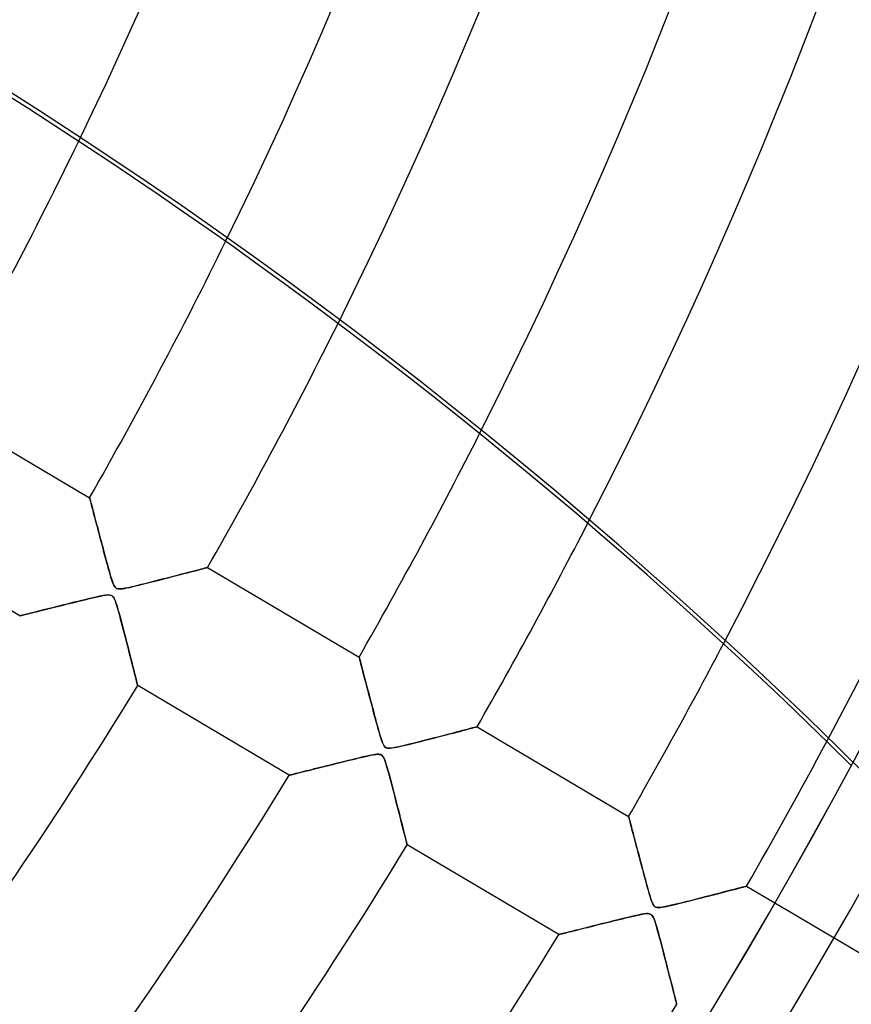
# Model space of a CAD drawing. Header units: millimetres. Extents: x -550 to 550, y -550 to 550.
# Tile 36 of 57: x 288 to 348, y -204 to -132. Entities that reach past the tile are written whole.
import ezdxf

# ---------------------------------------------------------------- set-up
doc = ezdxf.new("R2010")
doc.units = ezdxf.units.MM
doc.layers.add('HIDDEN', color=7, linetype='Continuous')
doc.layers.add('THICK', color=7, linetype='Continuous')

msp = doc.modelspace()

# ---------------------------------------------------------------- linework, layer by layer
at = {"layer": 'HIDDEN'}
for p, q in [((292.592, -167.229), (292.594, -167.238)), ((292.594, -167.238), (292.601, -167.263)), ((292.601, -167.263), (292.612, -167.304)), ((292.612, -167.304), (292.627, -167.36)), ((292.627, -167.36), (292.646, -167.432)), ((292.646, -167.432), (292.669, -167.519)), ((292.669, -167.519), (292.695, -167.618)), ((292.695, -167.618), (292.725, -167.73)), ((292.725, -167.73), (292.758, -167.854)), ((292.758, -167.854), (292.793, -167.988)), ((292.793, -167.988), (292.832, -168.133)), ((292.832, -168.133), (292.872, -168.286)), ((292.872, -168.286), (292.915, -168.448)), ((292.915, -168.448), (292.96, -168.618)), ((292.96, -168.618), (293.007, -168.794)), ((293.007, -168.794), (293.055, -168.977)), ((293.055, -168.977), (293.105, -169.165)), ((293.105, -169.165), (293.156, -169.359)), ((293.156, -169.359), (293.209, -169.557)), ((293.209, -169.557), (293.262, -169.76)), ((293.262, -169.76), (293.317, -169.967)), ((293.317, -169.967), (293.373, -170.177)), ((293.373, -170.177), (293.429, -170.391)), ((293.429, -170.391), (293.487, -170.608)), ((293.487, -170.608), (293.545, -170.828)), ((293.545, -170.828), (293.604, -171.05)), ((293.604, -171.05), (293.663, -171.274)), ((293.663, -171.274), (293.724, -171.5)), ((293.724, -171.5), (293.784, -171.727)), ((293.784, -171.727), (293.846, -171.954)), ((293.846, -171.954), (293.908, -172.182)), ((293.908, -172.182), (293.97, -172.41)), ((293.97, -172.41), (294.033, -172.636)), ((294.033, -172.636), (294.098, -172.861)), ((298.932, -172.899), (299.214, -172.826)), ((299.214, -172.826), (299.48, -172.757)), ((299.48, -172.757), (299.728, -172.692)), ((299.728, -172.692), (299.96, -172.631)), ((299.96, -172.631), (300.174, -172.575)), ((300.174, -172.575), (300.371, -172.524)), ((300.371, -172.524), (300.55, -172.477)), ((300.55, -172.477), (300.71, -172.435)), ((300.71, -172.435), (300.85, -172.398)), ((300.85, -172.398), (300.967, -172.367)), ((300.967, -172.367), (301.06, -172.343)), ((301.06, -172.343), (301.128, -172.325)), ((301.128, -172.325), (301.169, -172.314)), ((301.169, -172.314), (301.183, -172.31)), ((294.098, -172.861), (294.162, -173.075)), ((294.162, -173.075), (294.224, -173.268)), ((294.224, -173.268), (294.283, -173.434)), ((294.283, -173.434), (294.34, -173.57)), ((294.34, -173.57), (294.395, -173.673)), ((296.18, -173.599), (296.449, -173.533)), ((296.449, -173.533), (296.735, -173.462)), ((296.735, -173.462), (297.035, -173.386)), ((297.035, -173.386), (297.347, -173.307)), ((297.347, -173.307), (297.667, -173.225)), ((297.667, -173.225), (297.995, -173.141)), ((297.995, -173.141), (298.321, -173.057)), ((298.321, -173.057), (298.634, -172.976)), ((298.634, -172.976), (298.932, -172.899)), ((294.395, -173.673), (294.449, -173.748)), ((294.449, -173.748), (294.507, -173.802)), ((294.507, -173.802), (294.572, -173.839)), ((294.572, -173.839), (294.647, -173.862)), ((294.647, -173.862), (294.737, -173.872)), ((294.737, -173.872), (294.848, -173.87)), ((294.848, -173.87), (294.984, -173.856)), ((294.984, -173.856), (295.14, -173.831)), ((295.14, -173.831), (295.313, -173.798)), ((295.313, -173.798), (295.499, -173.759)), ((295.499, -173.759), (295.703, -173.713)), ((295.703, -173.713), (295.93, -173.659)), ((295.93, -173.659), (296.18, -173.599)), ((290.948, -174.98), (290.695, -175.042)), ((291.208, -174.915), (290.948, -174.98)), ((291.475, -174.849), (291.208, -174.915)), ((291.743, -174.783), (291.475, -174.849)), ((292.004, -174.718), (291.743, -174.783)), ((292.256, -174.657), (292.004, -174.718)), ((292.496, -174.599), (292.256, -174.657)), ((292.723, -174.545), (292.496, -174.599)), ((292.936, -174.495), (292.723, -174.545)), ((293.133, -174.45), (292.936, -174.495)), ((293.312, -174.411), (293.133, -174.45)), ((293.471, -174.378), (293.312, -174.411)), ((293.613, -174.352), (293.471, -174.378)), ((293.747, -174.33), (293.613, -174.352)), ((293.875, -174.316), (293.747, -174.33)), ((293.99, -174.312), (293.875, -174.316)), ((294.086, -174.32), (293.99, -174.312)), ((294.166, -174.342), (294.086, -174.32)), ((294.236, -174.38), (294.166, -174.342)), ((294.3, -174.438), (294.236, -174.38)), ((294.358, -174.521), (294.3, -174.438)), ((294.415, -174.63), (294.358, -174.521)), ((294.47, -174.764), (294.415, -174.63)), ((294.526, -174.925), (294.47, -174.764)), ((294.585, -175.111), (294.526, -174.925)), ((288.02, -175.708), (287.903, -175.737)), ((288.15, -175.676), (288.02, -175.708)), ((288.292, -175.641), (288.15, -175.676)), ((288.444, -175.603), (288.292, -175.641)), ((288.606, -175.563), (288.444, -175.603)), ((288.777, -175.52), (288.606, -175.563)), ((288.957, -175.475), (288.777, -175.52)), ((289.145, -175.429), (288.957, -175.475)), ((289.341, -175.38), (289.145, -175.429)), ((289.546, -175.329), (289.341, -175.38)), ((289.76, -175.275), (289.546, -175.329)), ((289.982, -175.22), (289.76, -175.275)), ((290.212, -175.163), (289.982, -175.22)), ((290.45, -175.103), (290.212, -175.163)), ((290.695, -175.042), (290.45, -175.103)), ((294.648, -175.323), (294.585, -175.111)), ((294.715, -175.559), (294.648, -175.323)), ((294.784, -175.811), (294.715, -175.559)), ((287.51, -175.835), (287.502, -175.837)), ((287.536, -175.828), (287.51, -175.835)), ((287.578, -175.818), (287.536, -175.828)), ((287.636, -175.803), (287.578, -175.818)), ((287.71, -175.785), (287.636, -175.803)), ((287.8, -175.763), (287.71, -175.785)), ((287.903, -175.737), (287.8, -175.763)), ((294.854, -176.071), (294.784, -175.811)), ((294.924, -176.335), (294.854, -176.071)), ((294.995, -176.603), (294.924, -176.335)), ((295.066, -176.875), (294.995, -176.603)), ((295.137, -177.148), (295.066, -176.875)), ((295.207, -177.422), (295.137, -177.148)), ((295.278, -177.697), (295.207, -177.422)), ((295.348, -177.97), (295.278, -177.697)), ((295.417, -178.24), (295.348, -177.97)), ((295.485, -178.506), (295.417, -178.24)), ((295.551, -178.765), (295.485, -178.506)), ((295.614, -179.017), (295.551, -178.765)), ((295.676, -179.26), (295.614, -179.017)), ((295.734, -179.492), (295.676, -179.26)), ((312.219, -178.837), (312.221, -178.844)), ((312.221, -178.844), (312.226, -178.865)), ((312.226, -178.865), (312.236, -178.9)), ((312.236, -178.9), (312.249, -178.949)), ((312.249, -178.949), (312.265, -179.012)), ((312.265, -179.012), (312.286, -179.088)), ((312.286, -179.088), (312.309, -179.177)), ((312.309, -179.177), (312.336, -179.277)), ((312.336, -179.277), (312.365, -179.388)), ((295.79, -179.712), (295.734, -179.492)), ((295.842, -179.919), (295.79, -179.712)), ((295.891, -180.112), (295.842, -179.919)), ((312.365, -179.388), (312.397, -179.51)), ((312.397, -179.51), (312.432, -179.642)), ((312.432, -179.642), (312.47, -179.784)), ((312.47, -179.784), (312.509, -179.934)), ((312.509, -179.934), (312.551, -180.092)), ((295.935, -180.288), (295.891, -180.112)), ((295.975, -180.446), (295.935, -180.288)), ((296.009, -180.585), (295.975, -180.446)), ((296.039, -180.702), (296.009, -180.585)), ((296.062, -180.795), (296.039, -180.702)), ((312.551, -180.092), (312.595, -180.258)), ((312.595, -180.258), (312.641, -180.431)), ((312.641, -180.431), (312.688, -180.61)), ((312.688, -180.61), (312.737, -180.794)), ((296.079, -180.862), (296.062, -180.795)), ((296.089, -180.904), (296.079, -180.862)), ((296.093, -180.918), (296.089, -180.904)), ((312.737, -180.794), (312.787, -180.985)), ((312.787, -180.985), (312.839, -181.18)), ((312.839, -181.18), (312.892, -181.38)), ((312.892, -181.38), (312.946, -181.585)), ((312.946, -181.585), (313.001, -181.793)), ((313.001, -181.793), (313.057, -182.006)), ((313.057, -182.006), (313.114, -182.222)), ((313.114, -182.222), (313.172, -182.441)), ((313.172, -182.441), (313.231, -182.662)), ((313.231, -182.662), (313.29, -182.887)), ((313.29, -182.887), (313.351, -183.113)), ((313.351, -183.113), (313.412, -183.341)), ((313.412, -183.341), (313.473, -183.57)), ((313.473, -183.57), (313.536, -183.8)), ((313.536, -183.8), (313.599, -184.032)), ((313.599, -184.032), (313.664, -184.263)), ((313.664, -184.263), (313.73, -184.493)), ((319.082, -184.37), (319.324, -184.307)), ((319.324, -184.307), (319.551, -184.247)), ((319.551, -184.247), (319.765, -184.191)), ((319.765, -184.191), (319.964, -184.139)), ((319.964, -184.139), (320.147, -184.091)), ((320.147, -184.091), (320.312, -184.048)), ((320.312, -184.048), (320.457, -184.01)), ((320.457, -184.01), (320.58, -183.978)), ((320.58, -183.978), (320.679, -183.952)), ((320.679, -183.952), (320.751, -183.933)), ((320.751, -183.933), (320.795, -183.921)), ((320.795, -183.921), (320.81, -183.918)), ((313.73, -184.493), (313.797, -184.714)), ((313.797, -184.714), (313.862, -184.914)), ((313.862, -184.914), (313.925, -185.084)), ((316.407, -185.056), (316.712, -184.979)), ((316.712, -184.979), (317.029, -184.899)), ((317.029, -184.899), (317.354, -184.816)), ((317.354, -184.816), (317.672, -184.734)), ((317.672, -184.734), (317.979, -184.655)), ((317.979, -184.655), (318.274, -184.579)), ((318.274, -184.579), (318.557, -184.506)), ((318.557, -184.506), (318.826, -184.436)), ((318.826, -184.436), (319.082, -184.37)), ((313.925, -185.084), (313.986, -185.22)), ((313.986, -185.22), (314.046, -185.319)), ((314.046, -185.319), (314.109, -185.39)), ((314.109, -185.39), (314.18, -185.438)), ((314.18, -185.438), (314.266, -185.466)), ((314.266, -185.466), (314.368, -185.478)), ((314.368, -185.478), (314.486, -185.475)), ((314.486, -185.475), (314.622, -185.46)), ((314.622, -185.46), (314.779, -185.435)), ((314.779, -185.435), (314.955, -185.401)), ((314.955, -185.401), (315.149, -185.359)), ((315.149, -185.359), (315.36, -185.311)), ((315.36, -185.311), (315.591, -185.257)), ((315.591, -185.257), (315.844, -185.196)), ((315.844, -185.196), (316.117, -185.129)), ((316.117, -185.129), (316.407, -185.056)), ((311.149, -186.443), (310.877, -186.511)), ((311.419, -186.376), (311.149, -186.443)), ((311.68, -186.312), (311.419, -186.376)), ((311.93, -186.251), (311.68, -186.312)), ((312.168, -186.194), (311.93, -186.251)), ((312.392, -186.14), (312.168, -186.194)), ((312.6, -186.092), (312.392, -186.14)), ((312.792, -186.048), (312.6, -186.092)), ((312.966, -186.011), (312.792, -186.048)), ((313.121, -185.979), (312.966, -186.011)), ((313.259, -185.954), (313.121, -185.979)), ((313.389, -185.934), (313.259, -185.954)), ((313.511, -185.921), (313.389, -185.934)), ((313.62, -185.918), (313.511, -185.921)), ((313.712, -185.926), (313.62, -185.918)), ((313.788, -185.946), (313.712, -185.926)), ((313.853, -185.98), (313.788, -185.946)), ((313.911, -186.03), (313.853, -185.98)), ((313.965, -186.097), (313.911, -186.03)), ((314.02, -186.194), (313.965, -186.097)), ((314.083, -186.341), (314.02, -186.194)), ((314.159, -186.556), (314.083, -186.341)), ((308.196, -187.179), (308.028, -187.221)), ((308.373, -187.135), (308.196, -187.179)), ((308.559, -187.088), (308.373, -187.135)), ((308.754, -187.04), (308.559, -187.088)), ((308.957, -186.989), (308.754, -187.04)), ((309.169, -186.936), (308.957, -186.989)), ((309.39, -186.881), (309.169, -186.936)), ((309.619, -186.824), (309.39, -186.881)), ((309.856, -186.765), (309.619, -186.824)), ((310.101, -186.704), (309.856, -186.765)), ((310.353, -186.641), (310.101, -186.704)), ((310.612, -186.577), (310.353, -186.641)), ((310.877, -186.511), (310.612, -186.577)), ((314.243, -186.827), (314.159, -186.556)), ((314.333, -187.142), (314.243, -186.827)), ((314.428, -187.488), (314.333, -187.142)), ((307.139, -187.442), (307.128, -187.444)), ((307.169, -187.434), (307.139, -187.442)), ((307.219, -187.422), (307.169, -187.434)), ((307.287, -187.405), (307.219, -187.422)), ((307.373, -187.384), (307.287, -187.405)), ((307.475, -187.358), (307.373, -187.384)), ((307.593, -187.329), (307.475, -187.358)), ((307.726, -187.296), (307.593, -187.329)), ((307.871, -187.26), (307.726, -187.296)), ((308.028, -187.221), (307.871, -187.26)), ((314.524, -187.844), (314.428, -187.488)), ((314.619, -188.207), (314.524, -187.844)), ((314.715, -188.573), (314.619, -188.207)), ((314.81, -188.94), (314.715, -188.573)), ((314.904, -189.306), (314.81, -188.94)), ((314.997, -189.668), (314.904, -189.306)), ((315.088, -190.023), (314.997, -189.668)), ((315.175, -190.367), (315.088, -190.023)), ((315.258, -190.695), (315.175, -190.367)), ((315.337, -191.005), (315.258, -190.695)), ((331.846, -190.444), (331.847, -190.451)), ((331.847, -190.451), (331.853, -190.472)), ((331.853, -190.472), (331.862, -190.506)), ((331.862, -190.506), (331.875, -190.554)), ((331.875, -190.554), (331.891, -190.616)), ((331.891, -190.616), (331.911, -190.69)), ((331.911, -190.69), (331.934, -190.777)), ((331.934, -190.777), (331.96, -190.875)), ((315.41, -191.296), (315.337, -191.005)), ((315.478, -191.562), (315.41, -191.296)), ((331.96, -190.875), (331.988, -190.984)), ((331.988, -190.984), (332.02, -191.103)), ((332.02, -191.103), (332.054, -191.232)), ((332.054, -191.232), (332.091, -191.371)), ((332.091, -191.371), (332.129, -191.517)), ((315.538, -191.803), (315.478, -191.562)), ((315.591, -192.015), (315.538, -191.803)), ((315.636, -192.193), (315.591, -192.015)), ((315.672, -192.337), (315.636, -192.193)), ((332.129, -191.517), (332.17, -191.672)), ((332.17, -191.672), (332.213, -191.834)), ((332.213, -191.834), (332.258, -192.003)), ((332.258, -192.003), (332.304, -192.178)), ((332.304, -192.178), (332.352, -192.359)), ((315.698, -192.441), (315.672, -192.337)), ((315.714, -192.504), (315.698, -192.441)), ((315.719, -192.525), (315.714, -192.504)), ((332.352, -192.359), (332.401, -192.545)), ((332.401, -192.545), (332.451, -192.736)), ((332.451, -192.736), (332.503, -192.932)), ((332.503, -192.932), (332.555, -193.132)), ((332.555, -193.132), (332.609, -193.336)), ((332.609, -193.336), (332.664, -193.543)), ((332.664, -193.543), (332.72, -193.755)), ((332.72, -193.755), (332.776, -193.969)), ((332.776, -193.969), (332.834, -194.186)), ((332.834, -194.186), (332.892, -194.405)), ((332.892, -194.405), (332.951, -194.626)), ((332.951, -194.626), (333.011, -194.85)), ((333.011, -194.85), (333.071, -195.074)), ((333.071, -195.074), (333.132, -195.3)), ((333.132, -195.3), (333.194, -195.526)), ((333.194, -195.526), (333.256, -195.753)), ((333.256, -195.753), (333.32, -195.98)), ((339.319, -195.817), (339.531, -195.762)), ((339.531, -195.762), (339.726, -195.711)), ((339.726, -195.711), (339.903, -195.665)), ((339.903, -195.665), (340.058, -195.624)), ((340.058, -195.624), (340.19, -195.589)), ((340.19, -195.589), (340.296, -195.562)), ((340.296, -195.562), (340.373, -195.541)), ((340.373, -195.541), (340.421, -195.529)), ((340.421, -195.529), (340.437, -195.525)), ((333.32, -195.98), (333.386, -196.203)), ((333.386, -196.203), (333.451, -196.412)), ((333.451, -196.412), (333.514, -196.596)), ((336.408, -196.568), (336.742, -196.483)), ((336.742, -196.483), (337.08, -196.396)), ((337.08, -196.396), (337.409, -196.312)), ((337.409, -196.312), (337.725, -196.231)), ((337.725, -196.231), (338.027, -196.153)), ((338.027, -196.153), (338.315, -196.078)), ((338.315, -196.078), (338.589, -196.007)), ((338.589, -196.007), (338.848, -195.94)), ((338.848, -195.94), (339.091, -195.877)), ((339.091, -195.877), (339.319, -195.817)), ((333.514, -196.596), (333.575, -196.75)), ((333.575, -196.75), (333.635, -196.869)), ((333.635, -196.869), (333.694, -196.955)), ((333.694, -196.955), (333.758, -197.016)), ((333.758, -197.016), (333.832, -197.056)), ((333.832, -197.056), (333.921, -197.078)), ((333.921, -197.078), (334.026, -197.085)), ((334.026, -197.085), (334.145, -197.079)), ((334.145, -197.079), (334.281, -197.061)), ((334.281, -197.061), (334.438, -197.035)), ((334.438, -197.035), (334.613, -197)), ((334.613, -197), (334.805, -196.959)), ((334.805, -196.959), (335.013, -196.911)), ((335.013, -196.911), (335.246, -196.856)), ((335.246, -196.856), (335.505, -196.793)), ((335.505, -196.793), (335.787, -196.724)), ((335.787, -196.724), (336.089, -196.648)), ((336.089, -196.648), (336.408, -196.568)), ((342.502, -196.746), (351.472, -202.051)), ((331.324, -197.914), (331.082, -197.973)), ((331.557, -197.857), (331.324, -197.914)), ((331.778, -197.803), (331.557, -197.857)), ((331.988, -197.753), (331.778, -197.803)), ((332.185, -197.707), (331.988, -197.753)), ((332.368, -197.665), (332.185, -197.707)), ((332.535, -197.629), (332.368, -197.665)), ((332.686, -197.597), (332.535, -197.629)), ((332.82, -197.572), (332.686, -197.597)), ((332.944, -197.55), (332.82, -197.572)), ((333.064, -197.534), (332.944, -197.55)), ((333.174, -197.525), (333.064, -197.534)), ((333.272, -197.525), (333.174, -197.525)), ((333.354, -197.535), (333.272, -197.525)), ((333.423, -197.556), (333.354, -197.535)), ((333.483, -197.589), (333.423, -197.556)), ((333.538, -197.637), (333.483, -197.589)), ((333.588, -197.701), (333.538, -197.637)), ((333.639, -197.79), (333.588, -197.701)), ((333.699, -197.923), (333.639, -197.79)), ((333.77, -198.118), (333.699, -197.923)), ((328.368, -198.649), (328.187, -198.695)), ((328.556, -198.602), (328.368, -198.649)), ((328.753, -198.553), (328.556, -198.602)), ((328.957, -198.502), (328.753, -198.553)), ((329.168, -198.45), (328.957, -198.502)), ((329.387, -198.395), (329.168, -198.45)), ((329.612, -198.339), (329.387, -198.395)), ((329.844, -198.281), (329.612, -198.339)), ((330.083, -198.221), (329.844, -198.281)), ((330.327, -198.161), (330.083, -198.221)), ((330.577, -198.098), (330.327, -198.161)), ((330.831, -198.035), (330.577, -198.098)), ((331.082, -197.973), (330.831, -198.035)), ((333.849, -198.37), (333.77, -198.118)), ((333.935, -198.663), (333.849, -198.37)), ((334.025, -198.991), (333.935, -198.663)), ((326.764, -199.049), (326.755, -199.051)), ((326.79, -199.043), (326.764, -199.049)), ((326.833, -199.032), (326.79, -199.043)), ((326.892, -199.017), (326.833, -199.032)), ((326.966, -198.999), (326.892, -199.017)), ((327.055, -198.977), (326.966, -198.999)), ((327.158, -198.951), (327.055, -198.977)), ((327.274, -198.922), (327.158, -198.951)), ((327.402, -198.89), (327.274, -198.922)), ((327.541, -198.856), (327.402, -198.89)), ((327.689, -198.819), (327.541, -198.856)), ((327.847, -198.779), (327.689, -198.819)), ((328.013, -198.738), (327.847, -198.779)), ((328.187, -198.695), (328.013, -198.738)), ((334.118, -199.333), (334.025, -198.991)), ((334.21, -199.681), (334.118, -199.333)), ((334.302, -200.033), (334.21, -199.681)), ((334.394, -200.387), (334.302, -200.033)), ((334.485, -200.74), (334.394, -200.387)), ((334.576, -201.091), (334.485, -200.74)), ((334.664, -201.437), (334.576, -201.091)), ((334.75, -201.774), (334.664, -201.437)), ((334.833, -202.099), (334.75, -201.774)), ((334.912, -202.409), (334.833, -202.099)), ((334.986, -202.703), (334.912, -202.409)), ((335.055, -202.976), (334.986, -202.703)), ((335.118, -203.228), (335.055, -202.976)), ((335.176, -203.454), (335.118, -203.228)), ((335.226, -203.653), (335.176, -203.454)), ((335.268, -203.821), (335.226, -203.653)), ((335.302, -203.956), (335.268, -203.821)), ((335.326, -204.053), (335.302, -203.956)), ((335.341, -204.112), (335.326, -204.053)), ((335.346, -204.132), (335.341, -204.112))]:
    msp.add_line(p, q, dxfattribs=at)
for radius, start in [(506, 180.00002), (400, 179.99998), (395, 179.99998), (314.21, 334.38122), (324.19, 334.16826), (337.01, 333.84396), (346.99, 333.55519), (359.81, 333.14146), (369.79, 332.7884), (382.61, 332.29772), (392.59, 331.88851), (456, 180.00002), (451, 180.00002)]:
    msp.add_arc((0, 0), radius, start, 0, dxfattribs=at)
msp.add_ellipse((91.338, -440.982), major_axis=(-355.654, 81.176), ratio=0.987688, start_param=-2.280953, end_param=-1.73342, dxfattribs=at)
at = {"layer": 'THICK'}
for p, q in [((281.556, -160.703), (292.592, -167.229)), ((292.594, -167.238), (292.592, -167.229)), ((292.601, -167.264), (292.594, -167.238)), ((292.612, -167.306), (292.601, -167.264)), ((292.628, -167.364), (292.612, -167.306)), ((292.647, -167.437), (292.628, -167.364)), ((292.671, -167.526), (292.647, -167.437)), ((292.698, -167.63), (292.671, -167.526)), ((292.729, -167.746), (292.698, -167.63)), ((292.763, -167.875), (292.729, -167.746)), ((292.801, -168.016), (292.763, -167.875)), ((292.841, -168.168), (292.801, -168.016)), ((292.884, -168.329), (292.841, -168.168)), ((292.929, -168.5), (292.884, -168.329)), ((292.976, -168.679), (292.929, -168.5)), ((293.026, -168.866), (292.976, -168.679)), ((293.078, -169.062), (293.026, -168.866)), ((293.132, -169.266), (293.078, -169.062)), ((293.188, -169.479), (293.132, -169.266)), ((287.502, -175.837), (276.466, -169.31)), ((293.246, -169.7), (293.188, -169.479)), ((293.307, -169.93), (293.246, -169.7)), ((293.37, -170.167), (293.307, -169.93)), ((293.434, -170.411), (293.37, -170.167)), ((293.501, -170.663), (293.434, -170.411)), ((293.57, -170.921), (293.501, -170.663)), ((293.64, -171.187), (293.57, -170.921)), ((293.711, -171.454), (293.64, -171.187)), ((293.781, -171.714), (293.711, -171.454)), ((293.848, -171.964), (293.781, -171.714)), ((293.913, -172.202), (293.848, -171.964)), ((293.975, -172.428), (293.913, -172.202)), ((294.034, -172.638), (293.975, -172.428)), ((294.089, -172.832), (294.034, -172.638)), ((294.141, -173.008), (294.089, -172.832)), ((299.287, -172.807), (299.036, -172.872)), ((299.529, -172.744), (299.287, -172.807)), ((299.761, -172.683), (299.529, -172.744)), ((299.981, -172.626), (299.761, -172.683)), ((300.187, -172.572), (299.981, -172.626)), ((300.379, -172.521), (300.187, -172.572)), ((300.555, -172.475), (300.379, -172.521)), ((300.713, -172.434), (300.555, -172.475)), ((300.851, -172.398), (300.713, -172.434)), ((300.968, -172.367), (300.851, -172.398)), ((301.061, -172.342), (300.968, -172.367)), ((301.128, -172.325), (301.061, -172.342)), ((301.169, -172.314), (301.128, -172.325)), ((301.183, -172.31), (301.169, -172.314)), ((301.183, -172.31), (312.219, -178.837)), ((294.189, -173.164), (294.141, -173.008)), ((294.234, -173.3), (294.189, -173.164)), ((294.28, -173.428), (294.234, -173.3)), ((294.329, -173.547), (294.28, -173.428)), ((294.381, -173.65), (294.329, -173.547)), ((296.339, -173.56), (296.078, -173.624)), ((296.605, -173.494), (296.339, -173.56)), ((296.874, -173.427), (296.605, -173.494)), ((297.146, -173.358), (296.874, -173.427)), ((297.419, -173.289), (297.146, -173.358)), ((297.693, -173.219), (297.419, -173.289)), ((297.968, -173.148), (297.693, -173.219)), ((298.241, -173.078), (297.968, -173.148)), ((298.511, -173.008), (298.241, -173.078)), ((298.777, -172.939), (298.511, -173.008)), ((299.036, -172.872), (298.777, -172.939)), ((294.435, -173.731), (294.381, -173.65)), ((294.492, -173.79), (294.435, -173.731)), ((294.56, -173.833), (294.492, -173.79)), ((294.641, -173.86), (294.56, -173.833)), ((294.742, -173.872), (294.641, -173.86)), ((294.864, -173.869), (294.742, -173.872)), ((295.009, -173.853), (294.864, -173.869)), ((295.177, -173.825), (295.009, -173.853)), ((295.368, -173.787), (295.177, -173.825)), ((295.585, -173.739), (295.368, -173.787)), ((295.823, -173.685), (295.585, -173.739)), ((296.078, -173.624), (295.823, -173.685)), ((290.675, -175.047), (290.893, -174.993)), ((290.893, -174.993), (291.114, -174.938)), ((291.114, -174.938), (291.337, -174.883)), ((291.337, -174.883), (291.562, -174.827)), ((291.562, -174.827), (291.789, -174.771)), ((291.789, -174.771), (292.017, -174.715)), ((292.017, -174.715), (292.246, -174.659)), ((292.246, -174.659), (292.476, -174.604)), ((292.476, -174.604), (292.705, -174.549)), ((292.705, -174.549), (292.934, -174.495)), ((292.934, -174.495), (293.161, -174.443)), ((293.161, -174.443), (293.38, -174.396)), ((293.38, -174.396), (293.58, -174.357)), ((293.58, -174.357), (293.754, -174.33)), ((293.754, -174.33), (293.9, -174.314)), ((293.9, -174.314), (294.016, -174.312)), ((294.016, -174.312), (294.108, -174.324)), ((294.108, -174.324), (294.183, -174.348)), ((294.183, -174.348), (294.247, -174.388)), ((294.247, -174.388), (294.304, -174.442)), ((294.304, -174.442), (294.356, -174.516)), ((294.356, -174.516), (294.408, -174.615)), ((294.408, -174.615), (294.461, -174.741)), ((294.461, -174.741), (294.514, -174.889)), ((294.514, -174.889), (294.568, -175.057)), ((287.892, -175.74), (288.004, -175.712)), ((288.004, -175.712), (288.128, -175.681)), ((288.128, -175.681), (288.263, -175.648)), ((288.263, -175.648), (288.408, -175.612)), ((288.408, -175.612), (288.563, -175.573)), ((288.563, -175.573), (288.725, -175.533)), ((288.725, -175.533), (288.895, -175.491)), ((288.895, -175.491), (289.072, -175.447)), ((289.072, -175.447), (289.256, -175.401)), ((289.256, -175.401), (289.445, -175.354)), ((289.445, -175.354), (289.639, -175.306)), ((289.639, -175.306), (289.838, -175.256)), ((289.838, -175.256), (290.042, -175.205)), ((290.042, -175.205), (290.249, -175.153)), ((290.249, -175.153), (290.461, -175.101)), ((290.461, -175.101), (290.675, -175.047)), ((294.568, -175.057), (294.624, -175.239)), ((294.624, -175.239), (294.682, -175.44)), ((294.682, -175.44), (294.744, -175.665)), ((294.744, -175.665), (294.812, -175.913)), ((287.502, -175.837), (287.51, -175.835)), ((287.51, -175.835), (287.535, -175.829)), ((287.535, -175.829), (287.576, -175.818)), ((287.576, -175.818), (287.633, -175.804)), ((287.633, -175.804), (287.705, -175.786)), ((287.705, -175.786), (287.792, -175.765)), ((287.792, -175.765), (287.892, -175.74)), ((294.812, -175.913), (294.884, -176.18)), ((294.884, -176.18), (294.959, -176.465)), ((294.959, -176.465), (295.037, -176.765)), ((295.037, -176.765), (295.118, -177.076)), ((295.118, -177.076), (295.201, -177.396)), ((295.201, -177.396), (295.285, -177.723)), ((295.285, -177.723), (295.368, -178.05)), ((295.368, -178.05), (295.448, -178.363)), ((295.448, -178.363), (295.524, -178.661)), ((295.524, -178.661), (295.596, -178.944)), ((295.596, -178.944), (295.663, -179.21)), ((295.663, -179.21), (295.726, -179.459)), ((312.222, -178.847), (312.219, -178.837)), ((312.23, -178.877), (312.222, -178.847)), ((312.243, -178.927), (312.23, -178.877)), ((312.261, -178.995), (312.243, -178.927)), ((312.283, -179.08), (312.261, -178.995)), ((312.31, -179.182), (312.283, -179.08)), ((312.342, -179.3), (312.31, -179.182)), ((312.377, -179.432), (312.342, -179.3)), ((295.726, -179.459), (295.785, -179.691)), ((295.785, -179.691), (295.839, -179.905)), ((295.839, -179.905), (295.888, -180.103)), ((312.415, -179.576), (312.377, -179.432)), ((312.456, -179.733), (312.415, -179.576)), ((312.5, -179.9), (312.456, -179.733)), ((312.547, -180.076), (312.5, -179.9)), ((295.888, -180.103), (295.934, -180.283)), ((295.934, -180.283), (295.974, -180.444)), ((295.974, -180.444), (296.009, -180.584)), ((296.009, -180.584), (296.038, -180.701)), ((296.038, -180.701), (296.062, -180.795)), ((312.596, -180.262), (312.547, -180.076)), ((312.648, -180.456), (312.596, -180.262)), ((312.701, -180.659), (312.648, -180.456)), ((312.757, -180.87), (312.701, -180.659)), ((296.062, -180.795), (296.079, -180.863)), ((296.079, -180.863), (296.089, -180.904)), ((296.089, -180.904), (296.093, -180.918)), ((307.128, -187.444), (296.093, -180.918)), ((312.815, -181.09), (312.757, -180.87)), ((312.875, -181.318), (312.815, -181.09)), ((312.937, -181.554), (312.875, -181.318)), ((313.002, -181.798), (312.937, -181.554)), ((313.068, -182.049), (313.002, -181.798)), ((313.137, -182.307), (313.068, -182.049)), ((313.207, -182.572), (313.137, -182.307)), ((313.279, -182.842), (313.207, -182.572)), ((313.35, -183.111), (313.279, -182.842)), ((313.42, -183.371), (313.35, -183.111)), ((313.486, -183.619), (313.42, -183.371)), ((313.551, -183.855), (313.486, -183.619)), ((313.612, -184.077), (313.551, -183.855)), ((313.67, -184.283), (313.612, -184.077)), ((313.724, -184.473), (313.67, -184.283)), ((319.294, -184.314), (318.984, -184.395)), ((319.584, -184.239), (319.294, -184.314)), ((319.85, -184.169), (319.584, -184.239)), ((320.09, -184.106), (319.85, -184.169)), ((320.301, -184.051), (320.09, -184.106)), ((320.479, -184.004), (320.301, -184.051)), ((320.622, -183.967), (320.479, -184.004)), ((320.726, -183.94), (320.622, -183.967)), ((320.789, -183.923), (320.726, -183.94)), ((320.81, -183.918), (320.789, -183.923)), ((320.81, -183.918), (331.846, -190.444)), ((313.775, -184.643), (313.724, -184.473)), ((313.822, -184.794), (313.775, -184.643)), ((313.866, -184.927), (313.822, -184.794)), ((313.911, -185.05), (313.866, -184.927)), ((313.959, -185.164), (313.911, -185.05)), ((316.496, -185.034), (316.132, -185.125)), ((316.862, -184.941), (316.496, -185.034)), ((317.23, -184.848), (316.862, -184.941)), ((317.596, -184.754), (317.23, -184.848)), ((317.959, -184.661), (317.596, -184.754)), ((318.313, -184.569), (317.959, -184.661)), ((318.656, -184.48), (318.313, -184.569)), ((318.984, -184.395), (318.656, -184.48)), ((314.009, -185.261), (313.959, -185.164)), ((314.06, -185.338), (314.009, -185.261)), ((314.115, -185.394), (314.06, -185.338)), ((314.176, -185.435), (314.115, -185.394)), ((314.247, -185.462), (314.176, -185.435)), ((314.332, -185.477), (314.247, -185.462)), ((314.443, -185.478), (314.332, -185.477)), ((314.603, -185.463), (314.443, -185.478)), ((314.828, -185.426), (314.603, -185.463)), ((315.106, -185.369), (314.828, -185.426)), ((315.425, -185.296), (315.106, -185.369)), ((315.774, -185.213), (315.425, -185.296)), ((316.132, -185.125), (315.774, -185.213)), ((310.968, -186.488), (311.193, -186.432)), ((311.193, -186.432), (311.421, -186.376)), ((311.421, -186.376), (311.65, -186.32)), ((311.65, -186.32), (311.881, -186.263)), ((311.881, -186.263), (312.113, -186.207)), ((312.113, -186.207), (312.346, -186.151)), ((312.346, -186.151), (312.579, -186.097)), ((312.579, -186.097), (312.813, -186.044)), ((312.813, -186.044), (313.039, -185.995)), ((313.039, -185.995), (313.246, -185.956)), ((313.246, -185.956), (313.425, -185.93)), ((313.425, -185.93), (313.573, -185.918)), ((313.573, -185.918), (313.69, -185.923)), ((313.69, -185.923), (313.782, -185.944)), ((313.782, -185.944), (313.858, -185.983)), ((313.858, -185.983), (313.924, -186.044)), ((313.924, -186.044), (313.983, -186.128)), ((313.983, -186.128), (314.038, -186.233)), ((314.038, -186.233), (314.09, -186.359)), ((314.09, -186.359), (314.144, -186.509)), ((308.079, -187.208), (308.23, -187.17)), ((308.23, -187.17), (308.389, -187.131)), ((308.389, -187.131), (308.555, -187.089)), ((308.555, -187.089), (308.728, -187.046)), ((308.728, -187.046), (308.908, -187.001)), ((308.908, -187.001), (309.093, -186.955)), ((309.093, -186.955), (309.284, -186.907)), ((309.284, -186.907), (309.48, -186.858)), ((309.48, -186.858), (309.681, -186.808)), ((309.681, -186.808), (309.887, -186.757)), ((309.887, -186.757), (310.096, -186.705)), ((310.096, -186.705), (310.309, -186.652)), ((310.309, -186.652), (310.526, -186.598)), ((310.526, -186.598), (310.746, -186.543)), ((310.746, -186.543), (310.968, -186.488)), ((314.144, -186.509), (314.199, -186.68)), ((314.199, -186.68), (314.256, -186.87)), ((314.256, -186.87), (314.315, -187.077)), ((314.315, -187.077), (314.379, -187.306)), ((307.128, -187.444), (307.136, -187.442)), ((307.136, -187.442), (307.157, -187.437)), ((307.157, -187.437), (307.192, -187.428)), ((307.192, -187.428), (307.242, -187.416)), ((307.242, -187.416), (307.305, -187.4)), ((307.305, -187.4), (307.381, -187.382)), ((307.381, -187.382), (307.47, -187.359)), ((307.47, -187.359), (307.57, -187.334)), ((307.57, -187.334), (307.682, -187.307)), ((307.682, -187.307), (307.805, -187.276)), ((307.805, -187.276), (307.937, -187.243)), ((307.937, -187.243), (308.079, -187.208)), ((314.379, -187.306), (314.447, -187.558)), ((314.447, -187.558), (314.52, -187.829)), ((314.52, -187.829), (314.596, -188.118)), ((314.596, -188.118), (314.676, -188.422)), ((314.676, -188.422), (314.758, -188.739)), ((314.758, -188.739), (314.842, -189.063)), ((314.842, -189.063), (314.924, -189.382)), ((314.924, -189.382), (315.002, -189.689)), ((315.002, -189.689), (315.078, -189.984)), ((315.078, -189.984), (315.15, -190.267)), ((315.15, -190.267), (315.218, -190.537)), ((315.218, -190.537), (315.283, -190.793)), ((331.848, -190.453), (331.846, -190.444)), ((331.855, -190.479), (331.848, -190.453)), ((331.866, -190.522), (331.855, -190.479)), ((331.882, -190.58), (331.866, -190.522)), ((331.901, -190.654), (331.882, -190.58)), ((331.925, -190.743), (331.901, -190.654)), ((331.952, -190.846), (331.925, -190.743)), ((315.283, -190.793), (315.344, -191.035)), ((315.344, -191.035), (315.402, -191.263)), ((315.402, -191.263), (315.456, -191.477)), ((315.456, -191.477), (315.506, -191.677)), ((331.982, -190.961), (331.952, -190.846)), ((332.016, -191.088), (331.982, -190.961)), ((332.053, -191.227), (332.016, -191.088)), ((332.092, -191.375), (332.053, -191.227)), ((332.133, -191.532), (332.092, -191.375)), ((315.506, -191.677), (315.553, -191.86)), ((315.553, -191.86), (315.594, -192.026)), ((315.594, -192.026), (315.631, -192.171)), ((315.631, -192.171), (315.662, -192.294)), ((332.177, -191.697), (332.133, -191.532)), ((332.223, -191.87), (332.177, -191.697)), ((332.27, -192.051), (332.223, -191.87)), ((332.32, -192.239), (332.27, -192.051)), ((315.662, -192.294), (315.686, -192.393)), ((315.686, -192.393), (315.705, -192.466)), ((315.705, -192.466), (315.716, -192.51)), ((315.716, -192.51), (315.719, -192.525)), ((326.755, -199.051), (315.719, -192.525)), ((332.371, -192.434), (332.32, -192.239)), ((332.425, -192.638), (332.371, -192.434)), ((332.481, -192.849), (332.425, -192.638)), ((332.538, -193.066), (332.481, -192.849)), ((332.597, -193.291), (332.538, -193.066)), ((332.658, -193.522), (332.597, -193.291)), ((332.721, -193.76), (332.658, -193.522)), ((332.786, -194.003), (332.721, -193.76)), ((332.852, -194.253), (332.786, -194.003)), ((332.919, -194.506), (332.852, -194.253)), ((332.985, -194.755), (332.919, -194.506)), ((333.05, -194.996), (332.985, -194.755)), ((333.112, -195.227), (333.05, -194.996)), ((333.172, -195.447), (333.112, -195.227)), ((333.229, -195.655), (333.172, -195.447)), ((333.284, -195.85), (333.229, -195.655)), ((339.534, -195.761), (339.283, -195.826)), ((339.76, -195.702), (339.534, -195.761)), ((339.959, -195.65), (339.76, -195.702)), ((340.126, -195.606), (339.959, -195.65)), ((340.26, -195.571), (340.126, -195.606)), ((340.358, -195.545), (340.26, -195.571)), ((340.417, -195.53), (340.358, -195.545)), ((340.437, -195.525), (340.417, -195.53)), ((340.437, -195.525), (342.502, -196.746)), ((333.335, -196.03), (333.284, -195.85)), ((333.383, -196.195), (333.335, -196.03)), ((333.428, -196.342), (333.383, -196.195)), ((333.47, -196.471), (333.428, -196.342)), ((333.512, -196.591), (333.47, -196.471)), ((336.696, -196.495), (336.341, -196.585)), ((337.049, -196.404), (336.696, -196.495)), ((337.401, -196.314), (337.049, -196.404)), ((337.746, -196.225), (337.401, -196.314)), ((338.083, -196.138), (337.746, -196.225)), ((338.408, -196.054), (338.083, -196.138)), ((338.718, -195.974), (338.408, -196.054)), ((339.01, -195.898), (338.718, -195.974)), ((339.283, -195.826), (339.01, -195.898)), ((333.555, -196.703), (333.512, -196.591)), ((333.601, -196.804), (333.555, -196.703)), ((333.648, -196.89), (333.601, -196.804)), ((333.696, -196.957), (333.648, -196.89)), ((333.748, -197.007), (333.696, -196.957)), ((333.806, -197.044), (333.748, -197.007)), ((333.874, -197.069), (333.806, -197.044)), ((333.954, -197.082), (333.874, -197.069)), ((334.056, -197.085), (333.954, -197.082)), ((334.202, -197.072), (334.056, -197.085)), ((334.407, -197.04), (334.202, -197.072)), ((334.666, -196.989), (334.407, -197.04)), ((334.964, -196.922), (334.666, -196.989)), ((335.295, -196.844), (334.964, -196.922)), ((335.639, -196.76), (335.295, -196.844)), ((335.989, -196.673), (335.639, -196.76)), ((336.341, -196.585), (335.989, -196.673)), ((330.953, -198.005), (331.177, -197.95)), ((331.177, -197.95), (331.403, -197.895)), ((331.403, -197.895), (331.63, -197.839)), ((331.63, -197.839), (331.858, -197.784)), ((331.858, -197.784), (332.087, -197.73)), ((332.087, -197.73), (332.317, -197.677)), ((332.317, -197.677), (332.544, -197.627)), ((332.544, -197.627), (332.758, -197.583)), ((332.758, -197.583), (332.95, -197.55)), ((332.95, -197.55), (333.114, -197.529)), ((333.114, -197.529), (333.247, -197.524)), ((333.247, -197.524), (333.351, -197.534)), ((333.351, -197.534), (333.435, -197.562)), ((333.435, -197.562), (333.506, -197.607)), ((333.506, -197.607), (333.569, -197.674)), ((333.569, -197.674), (333.625, -197.763)), ((333.625, -197.763), (333.677, -197.87)), ((333.677, -197.87), (333.727, -197.998)), ((328.151, -198.704), (328.32, -198.661)), ((328.32, -198.661), (328.496, -198.618)), ((328.496, -198.618), (328.677, -198.572)), ((328.677, -198.572), (328.864, -198.526)), ((328.864, -198.526), (329.055, -198.478)), ((329.055, -198.478), (329.252, -198.429)), ((329.252, -198.429), (329.453, -198.379)), ((329.453, -198.379), (329.657, -198.327)), ((329.657, -198.327), (329.866, -198.275)), ((329.866, -198.275), (330.077, -198.223)), ((330.077, -198.223), (330.292, -198.169)), ((330.292, -198.169), (330.51, -198.115)), ((330.51, -198.115), (330.73, -198.06)), ((330.73, -198.06), (330.953, -198.005)), ((333.727, -197.998), (333.78, -198.148)), ((333.78, -198.148), (333.834, -198.319)), ((333.834, -198.319), (333.889, -198.506)), ((333.889, -198.506), (333.948, -198.711)), ((326.755, -199.051), (326.762, -199.05)), ((326.762, -199.05), (326.783, -199.044)), ((326.783, -199.044), (326.818, -199.036)), ((326.818, -199.036), (326.866, -199.024)), ((326.866, -199.024), (326.928, -199.009)), ((326.928, -199.009), (327.002, -198.99)), ((327.002, -198.99), (327.089, -198.968)), ((327.089, -198.968), (327.188, -198.944)), ((327.188, -198.944), (327.297, -198.917)), ((327.297, -198.917), (327.417, -198.887)), ((327.417, -198.887), (327.547, -198.854)), ((327.547, -198.854), (327.685, -198.82)), ((327.685, -198.82), (327.833, -198.783)), ((327.833, -198.783), (327.988, -198.744)), ((327.988, -198.744), (328.151, -198.704)), ((333.948, -198.711), (334.012, -198.942)), ((334.012, -198.942), (334.082, -199.199)), ((334.082, -199.199), (334.157, -199.48)), ((334.157, -199.48), (334.236, -199.781)), ((334.236, -199.781), (334.319, -200.1)), ((334.319, -200.1), (334.406, -200.433)), ((334.406, -200.433), (334.493, -200.771)), ((334.493, -200.771), (334.578, -201.1)), ((334.578, -201.1), (334.658, -201.415)), ((334.658, -201.415), (334.736, -201.718)), ((334.736, -201.718), (334.809, -202.007)), ((334.809, -202.007), (334.879, -202.281)), ((334.879, -202.281), (334.945, -202.54)), ((334.945, -202.54), (335.006, -202.783)), ((335.006, -202.783), (335.064, -203.012)), ((335.064, -203.012), (335.118, -203.224)), ((335.118, -203.224), (335.167, -203.42)), ((335.167, -203.42), (335.212, -203.597)), ((335.212, -203.597), (335.251, -203.753)), ((335.251, -203.753), (335.284, -203.885)), ((335.284, -203.885), (335.311, -203.991)), ((335.311, -203.991), (335.33, -204.069)), ((335.33, -204.069), (335.342, -204.116)), ((335.342, -204.116), (335.346, -204.132))]:
    msp.add_line(p, q, dxfattribs=at)
for radius, start, end in [(394.99, 179.99998, 0), (445, 180.00002, 0), (324.19, 330.28372, 334.16826), (337.01, 330.25008, 333.84396), (346.99, 330.22562, 333.55519), (359.81, 330.19623, 333.14146), (369.79, 330.17474, 332.7884), (382.61, 330.14878, 332.29772), (346.99, 316.93506, 328.57435), (392.59, 330.12976, 331.88851), (359.81, 316.64085, 328.6038), (369.79, 316.37654, 328.62529), (382.61, 315.99535, 328.65124), (392.59, 315.66825, 328.67027)]:
    msp.add_arc((0, 0), radius, start, end, dxfattribs=at)
msp.add_ellipse((91.269, -441.287), major_axis=(-355.654, 81.176), ratio=0.987688, start_param=-2.130589, end_param=-1.73342, dxfattribs=at)

doc.saveas('drawing.dxf')
